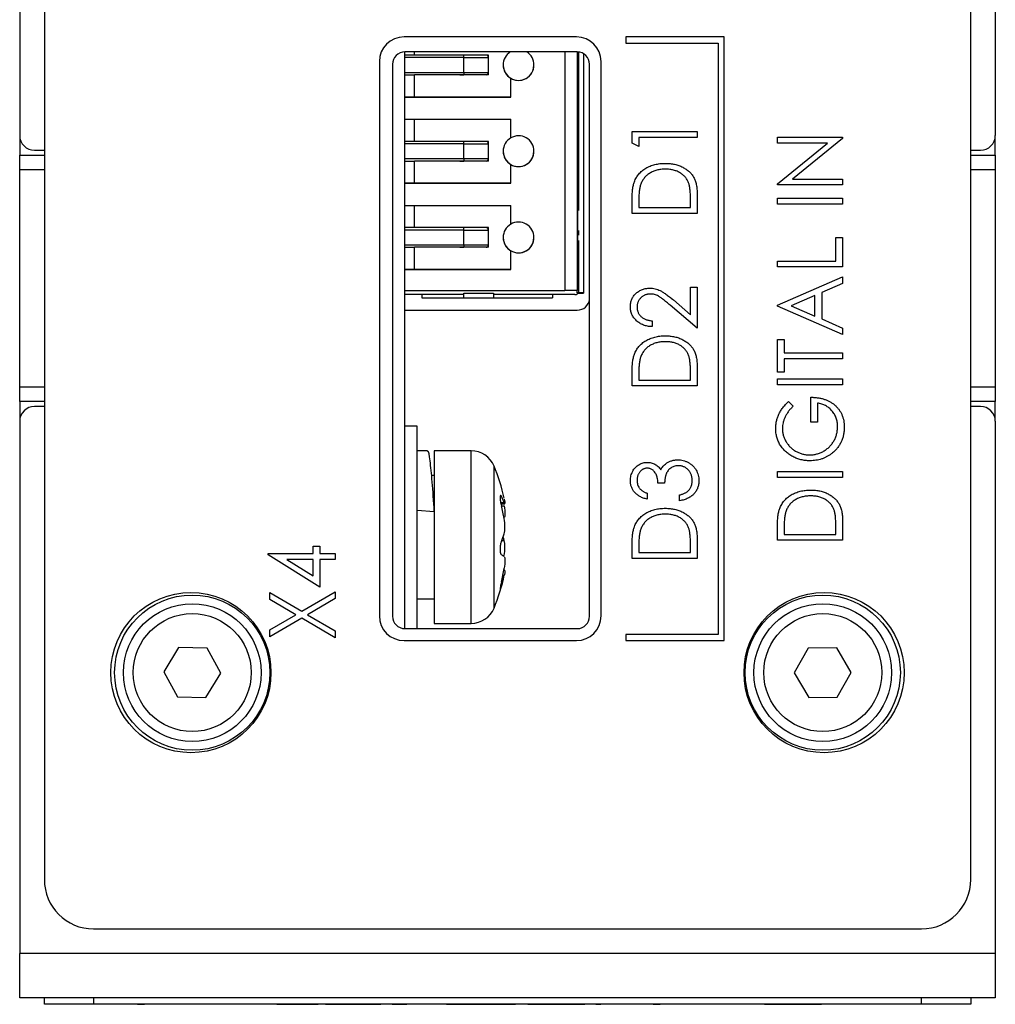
# Paper-space layout 'Sheet2' of a CAD drawing. Header units: millimetres. Extents: x 0 to 420, y 0 to 297.
# Tile 9 of 24: x 190 to 229, y 88 to 128. Entities that reach past the tile are written whole.
import ezdxf

# ---------------------------------------------------------------- set-up
doc = ezdxf.new("R2010")
doc.units = ezdxf.units.MM

psp = doc.layouts.new('Sheet2')

# ---------------------------------------------------------------- linework, layer by layer
at = {"color": 7, "linetype": 'Continuous', "lineweight": 25}
for p, q in [((189.578, 212.621), (189.578, 123.221)), ((229.178, 212.621), (229.178, 123.221)), ((190.578, 211.421), (190.578, 93.021)), ((228.178, 93.021), (228.178, 211.421)), ((212.178, 127.221), (205.178, 127.221)), ((218.178, 127.221), (214.178, 127.221)), ((214.178, 127.221), (214.178, 126.971)), ((218.178, 102.721), (218.178, 127.221)), ((214.178, 126.971), (217.928, 126.971)), ((217.928, 126.971), (217.928, 102.971)), ((205.207, 103.208), (205.207, 126.608)), ((205.607, 126.481), (205.207, 126.481)), ((212.207, 126.608), (205.211, 126.608)), ((205.607, 126.481), (205.607, 126.608)), ((208.607, 126.481), (205.607, 126.481)), ((207.607, 126.381), (207.607, 126.481)), ((207.607, 125.781), (207.607, 126.381)), ((207.607, 126.381), (208.607, 126.381)), ((208.607, 125.681), (208.607, 126.481)), ((212.207, 126.608), (212.207, 123.294)), ((212.457, 126.541), (212.457, 116.83)), ((204.178, 126.221), (204.178, 103.721)), ((204.711, 126.108), (204.711, 103.708)), ((212.707, 103.708), (212.707, 126.108)), ((213.178, 103.721), (213.178, 126.221)), ((205.207, 125.681), (205.607, 125.681)), ((208.607, 125.681), (205.607, 125.681)), ((205.607, 124.781), (205.607, 125.681)), ((207.447, 125.681), (207.607, 125.681)), ((207.607, 125.781), (208.607, 125.781)), ((207.607, 125.781), (207.607, 125.681)), ((208.607, 125.681), (208.507, 125.681)), ((209.507, 124.781), (209.507, 125.545)), ((205.207, 124.781), (209.507, 124.781)), ((205.607, 124.781), (205.207, 124.781)), ((209.507, 124.781), (205.607, 124.781)), ((205.207, 123.881), (209.507, 123.881)), ((205.607, 122.981), (205.607, 123.881)), ((209.507, 123.118), (209.507, 123.881)), ((212.207, 123.794), (212.237, 123.794)), ((212.237, 123.794), (212.237, 123.294)), ((189.581, 123.153), (189.581, 122.421)), ((212.207, 123.294), (212.207, 118.344)), ((212.207, 123.294), (212.237, 123.294)), ((212.237, 118.344), (212.237, 123.294)), ((214.432, 122.91), (214.432, 123.378)), ((214.432, 123.378), (217.078, 123.378)), ((217.078, 123.141), (214.703, 123.141)), ((214.703, 123.141), (214.703, 122.768)), ((217.078, 123.378), (217.078, 123.141)), ((220.332, 123.146), (222.978, 123.146)), ((220.332, 122.908), (220.332, 123.146)), ((222.978, 123.092), (220.951, 121.45)), ((222.978, 123.146), (222.978, 123.092)), ((229.174, 122.421), (229.174, 123.153)), ((205.607, 122.981), (205.207, 122.981)), ((208.607, 122.981), (205.607, 122.981)), ((207.607, 122.881), (207.607, 122.981)), ((207.607, 122.881), (208.607, 122.881)), ((207.607, 122.281), (207.607, 122.881)), ((208.607, 122.181), (208.607, 122.981)), ((214.703, 122.768), (214.432, 122.91)), ((220.332, 121.262), (222.363, 122.908)), ((222.363, 122.908), (220.332, 122.908)), ((189.581, 122.421), (190.578, 122.421)), ((189.581, 121.821), (189.581, 122.421)), ((190.178, 122.621), (190.578, 122.621)), ((207.607, 122.281), (208.607, 122.281)), ((207.607, 122.281), (207.607, 122.181)), ((228.178, 122.621), (228.578, 122.621)), ((228.178, 122.421), (229.174, 122.421)), ((229.174, 122.421), (229.174, 121.821)), ((205.207, 122.181), (205.607, 122.181)), ((205.607, 121.281), (205.607, 122.181)), ((208.607, 122.181), (205.607, 122.181)), ((207.447, 122.181), (207.607, 122.181)), ((208.607, 122.181), (208.507, 122.181)), ((209.507, 121.281), (209.507, 122.045)), ((189.581, 113.021), (189.581, 121.821)), ((229.174, 121.821), (229.174, 113.021)), ((205.207, 121.281), (209.507, 121.281)), ((205.607, 121.281), (205.207, 121.281)), ((209.507, 121.281), (205.607, 121.281)), ((220.332, 121.212), (220.332, 121.262)), ((222.978, 121.212), (220.332, 121.212)), ((220.951, 121.45), (222.978, 121.45)), ((222.978, 121.45), (222.978, 121.212)), ((217.078, 120.823), (217.078, 120.054)), ((205.207, 120.381), (209.507, 120.381)), ((205.607, 119.481), (205.607, 120.381)), ((209.507, 119.618), (209.507, 120.381)), ((214.432, 120.054), (214.432, 120.555)), ((214.703, 120.463), (214.703, 120.292)), ((214.703, 120.292), (216.806, 120.292)), ((216.806, 120.292), (216.806, 120.571)), ((220.332, 120.432), (220.332, 120.669)), ((220.332, 120.669), (222.978, 120.669)), ((222.978, 120.432), (220.332, 120.432)), ((222.978, 120.669), (222.978, 120.432)), ((217.078, 120.054), (214.432, 120.054)), ((205.607, 119.481), (205.207, 119.481)), ((208.607, 119.481), (205.607, 119.481)), ((207.607, 119.381), (207.607, 119.481)), ((208.607, 118.681), (208.607, 119.481)), ((207.607, 118.781), (207.607, 119.381)), ((207.607, 119.381), (208.607, 119.381)), ((222.706, 119.075), (222.978, 119.075)), ((222.706, 118.125), (222.706, 119.075)), ((222.978, 119.075), (222.978, 117.888)), ((205.207, 118.681), (205.607, 118.681)), ((205.607, 117.781), (205.607, 118.681)), ((208.607, 118.681), (205.607, 118.681)), ((207.447, 118.681), (207.607, 118.681)), ((207.607, 118.781), (208.607, 118.781)), ((207.607, 118.781), (207.607, 118.681)), ((208.607, 118.681), (208.507, 118.681)), ((209.507, 117.781), (209.507, 118.545)), ((212.207, 118.344), (212.207, 116.923)), ((212.207, 118.344), (212.237, 118.344)), ((212.237, 118.344), (212.237, 117.844)), ((220.332, 118.125), (222.706, 118.125)), ((220.332, 117.888), (220.332, 118.125)), ((222.978, 117.888), (220.332, 117.888)), ((205.207, 117.781), (209.507, 117.781)), ((205.607, 117.781), (205.207, 117.781)), ((209.507, 117.781), (205.607, 117.781)), ((212.207, 117.844), (212.237, 117.844)), ((220.332, 116.328), (222.978, 117.481)), ((222.978, 117.481), (222.978, 117.219)), ((222.978, 117.219), (222.13, 116.849)), ((205.207, 116.931), (211.707, 116.931)), ((205.907, 116.771), (205.207, 116.771)), ((205.907, 116.781), (207.607, 116.781)), ((205.907, 116.781), (205.907, 116.631)), ((207.607, 116.815), (208.807, 116.815)), ((207.607, 116.631), (207.607, 116.815)), ((208.807, 116.815), (208.807, 116.631)), ((208.807, 116.781), (211.207, 116.781)), ((211.207, 116.781), (211.207, 116.631)), ((212.107, 116.771), (211.207, 116.771)), ((212.207, 116.834), (212.207, 116.923)), ((212.257, 116.834), (212.207, 116.834)), ((212.207, 116.827), (212.457, 116.827)), ((212.207, 116.827), (212.207, 116.773)), ((212.457, 116.83), (212.457, 116.827)), ((216.806, 115.947), (216.806, 117.057)), ((216.806, 117.057), (217.078, 117.057)), ((217.078, 117.057), (217.078, 115.395)), ((221.858, 116.73), (220.895, 116.311)), ((221.858, 115.891), (221.858, 116.73)), ((222.13, 116.849), (222.13, 115.772)), ((205.907, 116.631), (207.607, 116.631)), ((207.607, 116.631), (208.807, 116.631)), ((208.807, 116.631), (211.207, 116.631)), ((217.078, 115.395), (215.983, 116.33)), ((216.109, 116.543), (216.806, 115.947)), ((220.332, 116.294), (220.332, 116.328)), ((222.978, 115.14), (220.332, 116.294)), ((220.895, 116.311), (221.858, 115.891)), ((205.211, 116.131), (212.211, 116.131)), ((215.246, 115.7), (215.246, 115.463)), ((222.13, 115.772), (222.978, 115.403)), ((222.978, 115.403), (222.978, 115.14)), ((220.332, 113.614), (220.332, 114.937)), ((220.332, 114.937), (220.603, 114.937)), ((220.603, 114.937), (220.603, 114.394)), ((220.603, 114.394), (222.978, 114.394)), ((222.978, 114.394), (222.978, 114.157)), ((222.978, 114.157), (220.603, 114.157)), ((220.603, 114.157), (220.603, 113.614)), ((214.432, 113.054), (214.432, 113.555)), ((216.806, 113.292), (216.806, 113.571)), ((217.078, 113.823), (217.078, 113.054)), ((220.603, 113.614), (220.332, 113.614)), ((214.703, 113.463), (214.703, 113.292)), ((214.703, 113.292), (216.806, 113.292)), ((220.332, 113.105), (220.332, 113.343)), ((220.332, 113.343), (222.978, 113.343)), ((222.978, 113.105), (220.332, 113.105)), ((222.978, 113.343), (222.978, 113.105)), ((189.581, 112.421), (189.581, 113.021)), ((217.078, 113.054), (214.432, 113.054)), ((229.174, 113.021), (229.174, 112.421)), ((190.578, 112.421), (189.581, 112.421)), ((189.581, 112.421), (189.581, 111.688)), ((220.783, 112.427), (220.976, 112.236)), ((221.689, 111.579), (221.689, 112.596)), ((221.96, 112.359), (221.96, 111.579)), ((229.174, 112.421), (228.178, 112.421)), ((229.174, 111.688), (229.174, 112.421)), ((190.578, 112.221), (190.178, 112.221)), ((228.578, 112.221), (228.178, 112.221)), ((189.578, 111.621), (189.578, 90.021)), ((221.96, 111.579), (221.689, 111.579)), ((229.178, 111.621), (229.178, 90.021)), ((205.707, 111.421), (205.207, 111.421)), ((205.707, 103.208), (205.707, 111.421)), ((206.132, 110.421), (205.707, 110.421)), ((207.907, 110.421), (206.407, 110.421)), ((206.407, 110.421), (206.407, 103.575)), ((220.332, 109.577), (222.978, 109.577)), ((220.332, 109.34), (220.332, 109.577)), ((222.978, 109.577), (222.978, 109.34)), ((206.407, 109.421), (206.296, 109.421)), ((215.755, 109.107), (215.483, 109.107)), ((222.978, 109.34), (220.332, 109.34)), ((215.042, 108.7), (215.042, 108.463)), ((216.365, 108.395), (216.365, 108.632)), ((206.407, 107.948), (205.707, 108.006)), ((209.112, 108.265), (209.272, 108.265)), ((222.978, 107.564), (222.978, 106.796)), ((220.332, 106.796), (220.332, 107.297)), ((220.603, 107.204), (220.603, 107.033)), ((222.706, 107.033), (222.706, 107.313)), ((217.078, 106.823), (217.078, 106.054)), ((222.978, 106.796), (220.332, 106.796)), ((220.603, 107.033), (222.706, 107.033)), ((201.496, 106.249), (201.496, 106.554)), ((201.496, 106.554), (201.767, 106.554)), ((201.767, 106.554), (201.767, 106.249)), ((214.432, 106.054), (214.432, 106.555)), ((214.703, 106.463), (214.703, 106.292)), ((214.703, 106.292), (216.806, 106.292)), ((216.806, 106.292), (216.806, 106.571)), ((199.664, 106.2), (199.664, 106.249)), ((199.664, 106.249), (201.496, 106.249)), ((201.767, 104.892), (199.664, 106.2)), ((201.496, 106.011), (200.426, 106.011)), ((200.426, 106.011), (201.496, 105.346)), ((201.496, 105.346), (201.496, 106.011)), ((201.767, 106.249), (202.378, 106.249)), ((202.378, 106.011), (201.767, 106.011)), ((201.767, 106.011), (201.767, 104.892)), ((202.378, 106.249), (202.378, 106.011)), ((217.078, 106.054), (214.432, 106.054)), ((209.271, 105.576), (209.232, 105.576)), ((201.026, 103.913), (202.378, 104.705)), ((202.378, 104.705), (202.378, 104.425)), ((199.732, 104.391), (199.732, 104.671)), ((199.732, 104.671), (201.026, 103.913)), ((200.787, 103.772), (199.732, 104.391)), ((202.378, 104.425), (201.265, 103.772)), ((205.707, 104.421), (206.407, 104.421)), ((199.732, 103.154), (200.787, 103.772)), ((201.026, 103.632), (199.732, 102.873)), ((202.378, 102.839), (201.026, 103.632)), ((201.265, 103.772), (202.378, 103.12)), ((206.407, 103.575), (206.407, 103.421)), ((199.732, 102.873), (199.732, 103.154)), ((202.378, 103.12), (202.378, 102.839)), ((205.211, 103.208), (212.207, 103.208)), ((206.407, 103.421), (207.907, 103.421)), ((205.178, 102.721), (212.178, 102.721)), ((214.178, 102.971), (214.178, 102.721)), ((217.928, 102.971), (214.178, 102.971)), ((214.178, 102.721), (218.178, 102.721)), ((196.027, 102.434), (195.427, 101.448)), ((197.182, 102.407), (196.027, 102.434)), ((197.736, 101.394), (197.182, 102.407)), ((221.588, 102.416), (221.019, 101.412)), ((222.743, 102.425), (221.588, 102.416)), ((223.328, 101.43), (222.743, 102.425)), ((195.427, 101.448), (195.981, 100.434)), ((197.135, 100.408), (197.736, 101.394)), ((221.019, 101.412), (221.604, 100.416)), ((222.759, 100.425), (223.328, 101.43)), ((195.981, 100.434), (197.135, 100.408)), ((221.604, 100.416), (222.759, 100.425)), ((192.578, 91.021), (226.178, 91.021)), ((229.178, 90.021), (189.578, 90.021)), ((189.578, 88.221), (189.578, 90.021)), ((229.178, 90.021), (229.178, 88.221)), ((229.178, 88.221), (189.578, 88.221)), ((190.578, 87.966), (190.578, 88.221)), ((192.578, 87.966), (190.578, 87.966)), ((192.578, 88.221), (192.578, 87.966)), ((226.178, 87.966), (192.578, 87.966)), ((194.363, 87.961), (194.363, 87.966)), ((194.363, 87.961), (194.648, 87.961)), ((194.648, 87.961), (194.648, 87.966)), ((195.177, 87.961), (195.177, 87.966)), ((196.705, 87.961), (196.705, 87.966)), ((198.271, 87.961), (198.271, 87.966)), ((200.021, 87.961), (200.021, 87.966)), ((200.021, 87.961), (201.69, 87.961)), ((201.69, 87.961), (201.69, 87.966)), ((201.995, 87.961), (201.995, 87.966)), ((201.995, 87.961), (202.036, 87.961)), ((202.036, 87.961), (202.036, 87.966)), ((202.036, 87.961), (202.373, 87.961)), ((202.373, 87.961), (202.373, 87.966)), ((202.373, 87.961), (203.115, 87.961)), ((203.115, 87.961), (203.115, 87.966)), ((203.115, 87.961), (203.857, 87.961)), ((203.857, 87.961), (203.857, 87.966)), ((203.857, 87.961), (204.194, 87.961)), ((204.194, 87.961), (204.194, 87.966)), ((204.194, 87.961), (204.234, 87.961)), ((204.234, 87.961), (204.234, 87.966)), ((204.702, 87.961), (204.234, 87.961)), ((204.702, 87.961), (204.702, 87.966)), ((204.702, 87.961), (205.286, 87.961)), ((205.286, 87.961), (205.286, 87.966)), ((205.964, 87.961), (205.964, 87.966)), ((206.778, 87.961), (206.528, 87.961)), ((206.534, 87.961), (206.534, 87.966)), ((206.778, 87.961), (206.778, 87.966)), ((206.9, 87.961), (206.9, 87.966)), ((206.9, 87.961), (208.284, 87.961)), ((208.284, 87.961), (208.284, 87.966)), ((208.284, 87.961), (208.325, 87.961)), ((208.325, 87.961), (208.325, 87.966)), ((208.325, 87.961), (209.709, 87.961)), ((209.709, 87.961), (209.709, 87.966)), ((210.198, 87.961), (210.198, 87.966)), ((210.198, 87.961), (210.257, 87.961)), ((210.257, 87.961), (210.257, 87.966)), ((210.257, 87.961), (212.233, 87.961)), ((212.233, 87.961), (212.233, 87.966)), ((212.233, 87.961), (212.518, 87.961)), ((212.518, 87.961), (212.518, 87.966)), ((212.965, 87.961), (212.965, 87.966)), ((212.965, 87.961), (213.169, 87.961)), ((213.169, 87.961), (213.169, 87.966)), ((213.873, 87.961), (213.873, 87.966)), ((214.634, 87.961), (214.634, 87.966)), ((214.675, 87.961), (214.675, 87.966)), ((215.286, 87.961), (215.286, 87.966)), ((215.286, 87.961), (215.571, 87.961)), ((215.571, 87.961), (215.571, 87.966)), ((216.1, 87.961), (216.1, 87.966)), ((217.627, 87.961), (217.627, 87.966)), ((219.193, 87.961), (219.193, 87.966)), ((219.804, 87.961), (219.804, 87.966)), ((219.804, 87.961), (219.864, 87.961)), ((219.864, 87.961), (219.864, 87.966)), ((219.864, 87.961), (221.839, 87.961)), ((221.839, 87.961), (221.839, 87.966)), ((221.839, 87.961), (222.124, 87.961)), ((222.124, 87.961), (222.124, 87.966)), ((226.178, 87.966), (226.178, 88.221)), ((228.178, 87.966), (226.178, 87.966)), ((228.178, 88.221), (228.178, 87.966))]:
    psp.add_line(p, q, dxfattribs=at)
at = {"color": 8, "linetype": 'Continuous', "lineweight": 25}
for p, q in [((205.607, 126.481), (205.207, 126.481)), ((207.607, 126.381), (205.207, 126.381)), ((211.707, 126.608), (211.707, 116.931)), ((212.257, 126.605), (212.257, 120.181)), ((205.207, 125.781), (207.607, 125.781)), ((205.607, 122.981), (205.207, 122.981)), ((207.607, 122.881), (205.207, 122.881)), ((205.207, 122.281), (207.607, 122.281)), ((190.578, 121.821), (189.581, 121.821)), ((229.174, 121.821), (228.178, 121.821)), ((205.607, 119.481), (205.207, 119.481)), ((207.607, 119.381), (205.207, 119.381)), ((212.257, 119.368), (212.257, 119.179)), ((205.207, 118.781), (207.607, 118.781)), ((212.257, 118.963), (212.257, 116.834)), ((189.581, 113.021), (190.578, 113.021)), ((228.178, 113.021), (229.174, 113.021)), ((207.907, 103.421), (207.907, 110.421)), ((208.83, 104.036), (208.83, 109.805)), ((209.081, 108.579), (209.129, 108.579)), ((209.101, 108.32), (209.246, 108.32)), ((209.132, 108.184), (209.246, 108.184)), ((209.238, 107.714), (209.246, 107.714)), ((209.146, 106.785), (209.246, 106.785)), ((209.18, 106.171), (209.246, 106.171)), ((209.194, 105.378), (209.246, 105.378)), ((209.092, 104.924), (209.129, 104.924))]:
    psp.add_line(p, q, dxfattribs=at)
at = {"color": 7, "linetype": 'Continuous', "lineweight": 25}
for centre, radius in [((196.528, 101.421), 3.25), ((196.581, 101.421), 3.15), ((222.228, 101.421), 3.25), ((222.174, 101.421), 3.15), ((196.581, 101.421), 2.794), ((222.174, 101.421), 2.794), ((196.581, 101.421), 2.394), ((222.174, 101.421), 2.394)]:
    psp.add_circle(centre, radius, dxfattribs=at)
for centre, radius, start, end in [((205.178, 126.221), 1, 90, 180), ((212.178, 126.221), 1, 0, 90), ((205.211, 126.108), 0.5, 90, 180), ((208.507, 126.381), 0.1, 0, 90), ((208.507, 126.381), 0.1, 45, 90), ((208.507, 126.381), 0.1, 360, 45), ((209.827, 126.081), 0.625, 122.6266, 180), ((209.827, 126.081), 0.625, 0, 57.3734), ((212.207, 126.108), 0.5, 0, 90), ((209.827, 126.081), 0.625, 180, 239.2029), ((209.827, 126.081), 0.625, 180, 359.9957), ((209.827, 126.081), 0.625, 239.2029, 0), ((208.507, 125.781), 0.1, 270, 0), ((190.178, 123.221), 0.6, 180, 270), ((209.827, 122.581), 0.625, 120.7971, 180), ((209.827, 122.581), 0.625, 0, 120.7971), ((228.578, 123.221), 0.6, 270, 0), ((208.507, 122.881), 0.1, 0, 90), ((208.507, 122.881), 0.1, 45, 90), ((208.507, 122.881), 0.1, 360, 45), ((208.507, 122.281), 0.1, 270, 0), ((209.827, 122.581), 0.625, 180, 239.2029), ((209.827, 122.581), 0.625, 180.0043, 0), ((209.827, 122.581), 0.625, 239.2029, 0), ((208.507, 119.381), 0.1, 0, 90), ((208.507, 119.381), 0.1, 45, 90), ((209.827, 119.081), 0.625, 120.7971, 180), ((209.827, 119.081), 0.625, 0, 120.7971), ((208.507, 119.381), 0.1, 360, 45), ((209.827, 119.081), 0.625, 180, 239.2029), ((209.827, 119.081), 0.625, 180, 359.9957), ((209.827, 119.081), 0.625, 239.2029, 0), ((208.507, 118.781), 0.1, 270, 0), ((212.211, 116.631), 0.5, 270, 352.9211), ((190.178, 111.621), 0.6, 90, 180), ((228.578, 111.621), 0.6, 0, 90), ((207.907, 109.421), 1, 22.6199, 90), ((201.907, 106.921), 7.5, 12.1296, 22.6199), ((207.447, 107.661), 1.917, 20.1232, 28.6259), ((202.967, 106.54), 6.381, 10.2067, 15.0289), ((206.828, 107.796), 2.529, 335.4846, 342.9848), ((206.894, 106.067), 2.459, 16.9656, 20.3037), ((208.787, 105.492), 0.784, 54.1835, 64.1736), ((201.925, 106.872), 7.422, 346.0966, 350.5761), ((201.907, 106.921), 7.5, 337.3801, 348.2089), ((204.444, 106.376), 4.905, 342.775, 348.2534), ((207.907, 104.421), 1, 270, 337.3801), ((205.178, 103.721), 1, 180, 270), ((205.211, 103.708), 0.5, 180, 270), ((212.178, 103.721), 1, 270, 0), ((212.207, 103.708), 0.5, 270, 0), ((192.578, 93.021), 2, 180, 270), ((226.178, 93.021), 2, 270, 0)]:
    psp.add_arc(centre, radius, start, end, dxfattribs=at)
for centre, major_axis, start_param, end_param in [((211.707, 116.923), (0.5, 0), 0, 1.570796), ((212.107, 116.773), (0.1, 0), 4.712389, 6.283185), ((212.257, 116.83), (0.2, 0), 0, 1.570796)]:
    psp.add_ellipse(centre, major_axis=major_axis, ratio=0.017455, start_param=start_param, end_param=end_param, dxfattribs=at)
for points, knots in [([(214.527, 121.342), (214.539, 121.371), (214.562, 121.428), (214.606, 121.509), (214.655, 121.585), (214.711, 121.656), (214.772, 121.723), (214.84, 121.785), (214.915, 121.841), (214.994, 121.893), (215.08, 121.939), (215.169, 121.98), (215.263, 122.013), (215.36, 122.042), (215.461, 122.063), (215.567, 122.078), (215.676, 122.088), (215.75, 122.089), (215.788, 122.089)], [0, 0, 0, 0, 0.059393, 0.117792, 0.175916, 0.233639, 0.291461, 0.349782, 0.409529, 0.470566, 0.532617, 0.595139, 0.658638, 0.723238, 0.789476, 0.857663, 0.927749, 1, 1, 1, 1]), ([(215.788, 122.089), (215.821, 122.089), (215.885, 122.088), (215.98, 122.08), (216.072, 122.068), (216.161, 122.051), (216.247, 122.029), (216.331, 122.002), (216.411, 121.97), (216.488, 121.934), (216.56, 121.893), (216.629, 121.85), (216.692, 121.803), (216.75, 121.753), (216.804, 121.701), (216.852, 121.646), (216.896, 121.587), (216.935, 121.525), (216.969, 121.459), (216.998, 121.387), (217.023, 121.308), (217.043, 121.223), (217.059, 121.132), (217.07, 121.034), (217.077, 120.931), (217.077, 120.859), (217.078, 120.823)], [0, 0, 0, 0, 0.0475937, 0.0937676, 0.1386494, 0.1826306, 0.2256695, 0.2681219, 0.3099078, 0.3512041, 0.3918442, 0.4309373, 0.4689993, 0.5060433, 0.5424143, 0.5779531, 0.6132369, 0.6481296, 0.6840155, 0.7217424, 0.7616766, 0.8039682, 0.8488692, 0.89624, 0.946756, 1, 1, 1, 1]), ([(215.788, 121.852), (215.757, 121.852), (215.696, 121.851), (215.607, 121.842), (215.521, 121.829), (215.439, 121.811), (215.36, 121.787), (215.284, 121.758), (215.212, 121.724), (215.143, 121.684), (215.079, 121.64), (215.02, 121.591), (214.966, 121.538), (214.918, 121.481), (214.874, 121.419), (214.836, 121.354), (214.804, 121.284), (214.786, 121.235), (214.777, 121.211)], [0, 0, 0, 0, 0.072225, 0.141809, 0.209025, 0.27458, 0.338792, 0.401466, 0.463652, 0.525211, 0.585979, 0.645456, 0.703802, 0.762331, 0.820361, 0.879159, 0.938775, 1, 1, 1, 1]), ([(216.739, 121.267), (216.73, 121.289), (216.714, 121.333), (216.683, 121.397), (216.646, 121.455), (216.606, 121.512), (216.56, 121.563), (216.51, 121.612), (216.455, 121.657), (216.395, 121.697), (216.332, 121.734), (216.264, 121.766), (216.193, 121.792), (216.118, 121.814), (216.041, 121.832), (215.959, 121.844), (215.875, 121.85), (215.817, 121.851), (215.788, 121.852)], [0, 0, 0, 0, 0.059645, 0.118294, 0.175965, 0.23339, 0.291154, 0.349435, 0.408318, 0.468899, 0.530224, 0.592452, 0.655817, 0.720446, 0.78676, 0.855305, 0.926424, 1, 1, 1, 1]), ([(214.432, 120.555), (214.432, 120.599), (214.433, 120.683), (214.437, 120.804), (214.444, 120.917), (214.455, 121.02), (214.468, 121.114), (214.484, 121.199), (214.503, 121.274), (214.519, 121.32), (214.527, 121.342)], [0, 0, 0, 0, 0.164344, 0.316794, 0.458147, 0.588563, 0.707492, 0.815269, 0.912897, 1, 1, 1, 1]), ([(214.777, 121.211), (214.771, 121.19), (214.758, 121.147), (214.744, 121.076), (214.731, 120.996), (214.721, 120.907), (214.713, 120.809), (214.707, 120.702), (214.704, 120.586), (214.703, 120.505), (214.703, 120.463)], [0, 0, 0, 0, 0.084774, 0.180312, 0.28709, 0.406015, 0.536482, 0.678682, 0.833402, 1, 1, 1, 1]), ([(216.806, 120.571), (216.806, 120.611), (216.806, 120.689), (216.803, 120.8), (216.797, 120.901), (216.79, 120.993), (216.781, 121.075), (216.77, 121.148), (216.756, 121.211), (216.745, 121.249), (216.739, 121.267)], [0, 0, 0, 0, 0.172244, 0.3301934, 0.475432, 0.6065481, 0.7244263, 0.8291286, 0.9204072, 1, 1, 1, 1]), ([(214.364, 116.272), (214.365, 116.3), (214.366, 116.353), (214.378, 116.431), (214.395, 116.506), (214.422, 116.576), (214.454, 116.643), (214.496, 116.705), (214.544, 116.763), (214.599, 116.817), (214.658, 116.865), (214.721, 116.907), (214.787, 116.943), (214.856, 116.972), (214.927, 116.995), (215, 117.012), (215.077, 117.021), (215.129, 117.022), (215.155, 117.023)], [0, 0, 0, 0, 0.0671011, 0.1317357, 0.1944451, 0.2557319, 0.3160763, 0.3770424, 0.4385699, 0.5019763, 0.5657403, 0.6275505, 0.6888991, 0.7495395, 0.8107955, 0.8723599, 0.9355268, 1, 1, 1, 1]), ([(215.172, 116.786), (215.154, 116.785), (215.118, 116.785), (215.066, 116.777), (215.016, 116.765), (214.967, 116.748), (214.921, 116.727), (214.876, 116.701), (214.834, 116.669), (214.793, 116.634), (214.756, 116.595), (214.724, 116.554), (214.697, 116.51), (214.674, 116.465), (214.657, 116.417), (214.645, 116.367), (214.637, 116.314), (214.636, 116.279), (214.635, 116.261)], [0, 0, 0, 0, 0.064826, 0.127694, 0.189002, 0.250262, 0.311649, 0.372859, 0.435986, 0.500806, 0.565495, 0.628378, 0.689165, 0.749946, 0.810822, 0.872278, 0.935146, 1, 1, 1, 1]), ([(215.155, 117.023), (215.192, 117.022), (215.265, 117.019), (215.373, 117.001), (215.477, 116.97), (215.562, 116.934), (215.63, 116.897), (215.685, 116.863), (215.745, 116.824), (215.81, 116.78), (215.878, 116.728), (215.952, 116.672), (216.029, 116.61), (216.082, 116.565), (216.109, 116.543)], [0, 0, 0, 0, 0.101499, 0.200815, 0.299453, 0.399149, 0.45251, 0.511879, 0.577369, 0.649185, 0.727148, 0.811516, 0.90291, 1, 1, 1, 1]), ([(215.983, 116.33), (215.957, 116.352), (215.906, 116.396), (215.833, 116.458), (215.765, 116.514), (215.703, 116.563), (215.645, 116.606), (215.593, 116.644), (215.546, 116.675), (215.491, 116.707), (215.424, 116.739), (215.342, 116.766), (215.257, 116.783), (215.2, 116.785), (215.172, 116.786)], [0, 0, 0, 0, 0.108902, 0.209595, 0.301736, 0.385354, 0.461267, 0.528294, 0.587417, 0.638295, 0.730421, 0.820708, 0.909667, 1, 1, 1, 1]), ([(215.246, 115.463), (215.214, 115.464), (215.153, 115.467), (215.062, 115.48), (214.976, 115.5), (214.895, 115.526), (214.817, 115.56), (214.744, 115.6), (214.675, 115.648), (214.611, 115.702), (214.553, 115.761), (214.502, 115.824), (214.46, 115.891), (214.425, 115.96), (214.398, 116.033), (214.378, 116.11), (214.366, 116.19), (214.365, 116.245), (214.364, 116.272)], [0, 0, 0, 0, 0.070889, 0.139134, 0.20489, 0.26925, 0.332092, 0.394715, 0.457239, 0.520145, 0.582546, 0.642762, 0.701754, 0.760062, 0.81817, 0.877268, 0.937531, 1, 1, 1, 1]), ([(214.635, 116.261), (214.636, 116.242), (214.637, 116.205), (214.645, 116.15), (214.656, 116.098), (214.675, 116.049), (214.697, 116.001), (214.725, 115.956), (214.757, 115.914), (214.795, 115.875), (214.837, 115.838), (214.884, 115.806), (214.934, 115.777), (214.989, 115.754), (215.047, 115.733), (215.11, 115.718), (215.176, 115.706), (215.222, 115.702), (215.246, 115.7)], [0, 0, 0, 0, 0.061534, 0.120679, 0.178506, 0.235389, 0.291923, 0.348675, 0.406012, 0.46534, 0.52603, 0.587069, 0.649561, 0.713605, 0.78046, 0.850263, 0.923175, 1, 1, 1, 1]), ([(214.527, 114.342), (214.539, 114.371), (214.562, 114.428), (214.606, 114.509), (214.655, 114.585), (214.711, 114.656), (214.772, 114.723), (214.84, 114.785), (214.915, 114.841), (214.994, 114.893), (215.08, 114.939), (215.169, 114.98), (215.263, 115.013), (215.36, 115.042), (215.461, 115.063), (215.567, 115.078), (215.676, 115.088), (215.75, 115.089), (215.788, 115.089)], [0, 0, 0, 0, 0.059393, 0.117792, 0.175916, 0.233639, 0.291461, 0.349782, 0.409529, 0.470566, 0.532617, 0.595139, 0.658638, 0.723238, 0.789476, 0.857663, 0.927749, 1, 1, 1, 1]), ([(215.788, 115.089), (215.821, 115.089), (215.885, 115.088), (215.98, 115.08), (216.072, 115.068), (216.161, 115.051), (216.247, 115.029), (216.331, 115.002), (216.411, 114.97), (216.488, 114.934), (216.56, 114.893), (216.629, 114.85), (216.692, 114.803), (216.75, 114.753), (216.804, 114.701), (216.852, 114.646), (216.896, 114.587), (216.935, 114.525), (216.969, 114.459), (216.998, 114.387), (217.023, 114.308), (217.043, 114.223), (217.059, 114.132), (217.07, 114.034), (217.077, 113.931), (217.077, 113.859), (217.078, 113.823)], [0, 0, 0, 0, 0.047594, 0.093768, 0.138649, 0.182631, 0.225669, 0.268122, 0.309908, 0.351204, 0.391844, 0.430937, 0.468999, 0.506043, 0.542414, 0.577953, 0.613237, 0.64813, 0.684016, 0.721742, 0.761677, 0.803968, 0.848869, 0.89624, 0.946756, 1, 1, 1, 1]), ([(215.788, 114.852), (215.757, 114.852), (215.696, 114.851), (215.607, 114.842), (215.521, 114.829), (215.439, 114.811), (215.36, 114.787), (215.284, 114.758), (215.212, 114.724), (215.143, 114.684), (215.079, 114.64), (215.02, 114.591), (214.966, 114.538), (214.918, 114.481), (214.874, 114.419), (214.836, 114.354), (214.804, 114.284), (214.786, 114.235), (214.777, 114.211)], [0, 0, 0, 0, 0.072225, 0.141809, 0.209025, 0.27458, 0.338792, 0.401466, 0.463652, 0.525211, 0.585979, 0.645456, 0.703802, 0.762331, 0.820361, 0.879159, 0.938775, 1, 1, 1, 1]), ([(216.739, 114.267), (216.73, 114.289), (216.714, 114.333), (216.683, 114.397), (216.646, 114.455), (216.606, 114.512), (216.56, 114.563), (216.51, 114.612), (216.455, 114.657), (216.395, 114.697), (216.332, 114.734), (216.264, 114.766), (216.193, 114.792), (216.118, 114.814), (216.041, 114.832), (215.959, 114.844), (215.875, 114.85), (215.817, 114.851), (215.788, 114.852)], [0, 0, 0, 0, 0.059645, 0.118294, 0.175965, 0.23339, 0.291154, 0.349435, 0.408318, 0.468899, 0.530224, 0.592452, 0.655817, 0.720446, 0.78676, 0.855305, 0.926424, 1, 1, 1, 1]), ([(214.432, 113.555), (214.432, 113.599), (214.433, 113.683), (214.437, 113.804), (214.444, 113.917), (214.455, 114.02), (214.468, 114.114), (214.484, 114.199), (214.503, 114.274), (214.519, 114.32), (214.527, 114.342)], [0, 0, 0, 0, 0.164344, 0.316794, 0.458147, 0.588563, 0.707492, 0.815269, 0.912897, 1, 1, 1, 1]), ([(214.777, 114.211), (214.771, 114.19), (214.758, 114.147), (214.744, 114.076), (214.731, 113.996), (214.721, 113.907), (214.713, 113.809), (214.707, 113.702), (214.704, 113.586), (214.703, 113.505), (214.703, 113.463)], [0, 0, 0, 0, 0.084774, 0.180312, 0.28709, 0.406015, 0.536482, 0.678682, 0.833402, 1, 1, 1, 1]), ([(216.806, 113.571), (216.806, 113.611), (216.806, 113.689), (216.803, 113.8), (216.797, 113.901), (216.79, 113.993), (216.781, 114.075), (216.77, 114.148), (216.756, 114.211), (216.745, 114.249), (216.739, 114.267)], [0, 0, 0, 0, 0.172244, 0.3301934, 0.475432, 0.6065481, 0.7244263, 0.8291286, 0.9204072, 1, 1, 1, 1]), ([(220.264, 111.331), (220.264, 111.356), (220.265, 111.406), (220.271, 111.48), (220.281, 111.554), (220.294, 111.626), (220.312, 111.697), (220.333, 111.767), (220.358, 111.836), (220.387, 111.904), (220.421, 111.971), (220.458, 112.037), (220.501, 112.103), (220.548, 112.169), (220.6, 112.234), (220.657, 112.299), (220.718, 112.364), (220.761, 112.406), (220.783, 112.427)], [0, 0, 0, 0, 0.060204, 0.120141, 0.179121, 0.237724, 0.29621, 0.354663, 0.412849, 0.471892, 0.531593, 0.592518, 0.655413, 0.720099, 0.786749, 0.855521, 0.926575, 1, 1, 1, 1]), ([(221.689, 112.596), (221.739, 112.595), (221.838, 112.593), (221.982, 112.576), (222.119, 112.551), (222.247, 112.514), (222.368, 112.467), (222.48, 112.41), (222.584, 112.343), (222.68, 112.265), (222.766, 112.18), (222.841, 112.086), (222.904, 111.986), (222.956, 111.878), (222.996, 111.764), (223.025, 111.643), (223.042, 111.514), (223.044, 111.426), (223.045, 111.382)], [0, 0, 0, 0, 0.073867, 0.144522, 0.211791, 0.276489, 0.339083, 0.400258, 0.460177, 0.520194, 0.579322, 0.637323, 0.694965, 0.752566, 0.811419, 0.87164, 0.934384, 1, 1, 1, 1]), ([(222.774, 111.399), (222.773, 111.43), (222.772, 111.492), (222.761, 111.582), (222.744, 111.669), (222.718, 111.752), (222.687, 111.831), (222.647, 111.907), (222.601, 111.979), (222.548, 112.046), (222.49, 112.108), (222.427, 112.165), (222.359, 112.215), (222.288, 112.257), (222.212, 112.293), (222.132, 112.323), (222.048, 112.345), (221.989, 112.354), (221.96, 112.359)], [0, 0, 0, 0, 0.067961, 0.133633, 0.197438, 0.259579, 0.321561, 0.382995, 0.444612, 0.506931, 0.569085, 0.62994, 0.690332, 0.750208, 0.810958, 0.872254, 0.935348, 1, 1, 1, 1]), ([(220.976, 112.236), (220.942, 112.202), (220.874, 112.136), (220.785, 112.028), (220.708, 111.915), (220.646, 111.798), (220.597, 111.68), (220.562, 111.562), (220.539, 111.446), (220.537, 111.368), (220.535, 111.33)], [0, 0, 0, 0, 0.139721, 0.274607, 0.405509, 0.533755, 0.657714, 0.775781, 0.889741, 1, 1, 1, 1]), ([(221.654, 110.018), (221.623, 110.019), (221.561, 110.02), (221.469, 110.028), (221.379, 110.041), (221.29, 110.06), (221.204, 110.084), (221.118, 110.113), (221.035, 110.148), (220.953, 110.188), (220.874, 110.232), (220.8, 110.281), (220.73, 110.334), (220.665, 110.391), (220.603, 110.451), (220.546, 110.516), (220.493, 110.584), (220.446, 110.657), (220.403, 110.733), (220.366, 110.811), (220.335, 110.892), (220.308, 110.974), (220.289, 111.06), (220.275, 111.148), (220.265, 111.239), (220.264, 111.3), (220.264, 111.331)], [0, 0, 0, 0, 0.043752, 0.086902, 0.1296, 0.171756, 0.214081, 0.256123, 0.298672, 0.341237, 0.38374, 0.425368, 0.466369, 0.506879, 0.547294, 0.587618, 0.628025, 0.668757, 0.709595, 0.750053, 0.790569, 0.831201, 0.872251, 0.914042, 0.956496, 1, 1, 1, 1]), ([(220.535, 111.33), (220.536, 111.307), (220.536, 111.26), (220.544, 111.191), (220.556, 111.122), (220.572, 111.054), (220.594, 110.987), (220.62, 110.921), (220.65, 110.856), (220.686, 110.792), (220.725, 110.73), (220.768, 110.672), (220.814, 110.616), (220.864, 110.565), (220.917, 110.517), (220.973, 110.473), (221.033, 110.432), (221.096, 110.396), (221.161, 110.363), (221.227, 110.334), (221.294, 110.31), (221.362, 110.29), (221.431, 110.274), (221.501, 110.264), (221.572, 110.257), (221.619, 110.256), (221.643, 110.256)], [0, 0, 0, 0, 0.04086, 0.081623, 0.122417, 0.162865, 0.203767, 0.245308, 0.287383, 0.330177, 0.37301, 0.415276, 0.457228, 0.499021, 0.540647, 0.582301, 0.624179, 0.666896, 0.709514, 0.751644, 0.79304, 0.834649, 0.875558, 0.916866, 0.958212, 1, 1, 1, 1]), ([(221.643, 110.256), (221.667, 110.256), (221.716, 110.257), (221.789, 110.265), (221.86, 110.276), (221.931, 110.293), (222.001, 110.314), (222.07, 110.339), (222.138, 110.37), (222.204, 110.405), (222.269, 110.444), (222.33, 110.487), (222.388, 110.533), (222.442, 110.583), (222.493, 110.637), (222.54, 110.694), (222.583, 110.755), (222.623, 110.819), (222.658, 110.886), (222.69, 110.954), (222.715, 111.025), (222.737, 111.097), (222.754, 111.17), (222.765, 111.245), (222.773, 111.321), (222.774, 111.373), (222.774, 111.399)], [0, 0, 0, 0, 0.040913, 0.081723, 0.122258, 0.162728, 0.203318, 0.244385, 0.28603, 0.328182, 0.370467, 0.412394, 0.453492, 0.494597, 0.535891, 0.577176, 0.619032, 0.661219, 0.703509, 0.745546, 0.78755, 0.829276, 0.871256, 0.913546, 0.956421, 1, 1, 1, 1]), ([(223.045, 111.382), (223.045, 111.354), (223.044, 111.299), (223.038, 111.219), (223.029, 111.14), (223.015, 111.064), (222.998, 110.99), (222.976, 110.918), (222.95, 110.848), (222.921, 110.78), (222.888, 110.715), (222.85, 110.652), (222.81, 110.591), (222.764, 110.532), (222.716, 110.475), (222.662, 110.421), (222.606, 110.368), (222.566, 110.336), (222.545, 110.319)], [0, 0, 0, 0, 0.06786, 0.134132, 0.198965, 0.262597, 0.325146, 0.3865, 0.447578, 0.507762, 0.567858, 0.627895, 0.688079, 0.748875, 0.810239, 0.872356, 0.935747, 1, 1, 1, 1]), ([(206.407, 107.948), (206.379, 108.373), (206.322, 109.222), (206.238, 110.065), (206.175, 110.463), (206.14, 110.386), (206.133, 110.371)], [0, 0, 0, 0, 0.308039, 0.616077, 0.924115, 1, 1, 1, 1]), ([(222.545, 110.319), (222.513, 110.295), (222.449, 110.247), (222.346, 110.186), (222.24, 110.134), (222.13, 110.092), (222.016, 110.059), (221.899, 110.035), (221.777, 110.021), (221.695, 110.019), (221.654, 110.018)], [0, 0, 0, 0, 0.12593, 0.250385, 0.372742, 0.495397, 0.618538, 0.74319, 0.870021, 1, 1, 1, 1]), ([(214.364, 109.216), (214.365, 109.249), (214.367, 109.314), (214.386, 109.41), (214.416, 109.503), (214.457, 109.592), (214.508, 109.674), (214.568, 109.746), (214.637, 109.809), (214.713, 109.862), (214.795, 109.903), (214.879, 109.933), (214.964, 109.952), (215.022, 109.954), (215.051, 109.955)], [0, 0, 0, 0, 0.088138, 0.174789, 0.261254, 0.348871, 0.435365, 0.519006, 0.601705, 0.684367, 0.766025, 0.844873, 0.922249, 1, 1, 1, 1]), ([(215.051, 109.955), (215.079, 109.954), (215.134, 109.953), (215.214, 109.938), (215.289, 109.914), (215.36, 109.881), (215.427, 109.838), (215.488, 109.786), (215.546, 109.724), (215.579, 109.677), (215.596, 109.654)], [0, 0, 0, 0, 0.128961, 0.252356, 0.372719, 0.492297, 0.612547, 0.736291, 0.864891, 1, 1, 1, 1]), ([(215.596, 109.654), (215.609, 109.679), (215.636, 109.731), (215.69, 109.799), (215.75, 109.862), (215.798, 109.896), (215.822, 109.913)], [0, 0, 0, 0, 0.250371, 0.498095, 0.745866, 1, 1, 1, 1]), ([(215.822, 109.913), (215.839, 109.925), (215.874, 109.948), (215.929, 109.977), (215.986, 110.002), (216.044, 110.021), (216.103, 110.038), (216.165, 110.049), (216.228, 110.056), (216.27, 110.057), (216.292, 110.057)], [0, 0, 0, 0, 0.126046, 0.250947, 0.373622, 0.497176, 0.620273, 0.744382, 0.87147, 1, 1, 1, 1]), ([(216.292, 110.057), (216.329, 110.056), (216.402, 110.053), (216.511, 110.031), (216.618, 109.996), (216.72, 109.948), (216.816, 109.887), (216.902, 109.816), (216.975, 109.734), (217.036, 109.642), (217.085, 109.543), (217.12, 109.437), (217.142, 109.326), (217.144, 109.249), (217.145, 109.21)], [0, 0, 0, 0, 0.082854, 0.165106, 0.248313, 0.333266, 0.418113, 0.500689, 0.581947, 0.664032, 0.746491, 0.82907, 0.912802, 1, 1, 1, 1]), ([(215.05, 109.718), (215.037, 109.717), (215.009, 109.717), (214.969, 109.709), (214.93, 109.699), (214.893, 109.683), (214.857, 109.663), (214.822, 109.638), (214.789, 109.609), (214.757, 109.577), (214.729, 109.541), (214.704, 109.502), (214.683, 109.46), (214.665, 109.417), (214.652, 109.37), (214.643, 109.322), (214.637, 109.271), (214.636, 109.237), (214.635, 109.219)], [0, 0, 0, 0, 0.057377, 0.114021, 0.169626, 0.225575, 0.281802, 0.340302, 0.400704, 0.464088, 0.528456, 0.592239, 0.656636, 0.721572, 0.788072, 0.85622, 0.926477, 1, 1, 1, 1]), ([(215.483, 109.107), (215.483, 109.136), (215.481, 109.194), (215.469, 109.279), (215.45, 109.359), (215.423, 109.435), (215.39, 109.503), (215.352, 109.563), (215.31, 109.612), (215.263, 109.652), (215.213, 109.681), (215.161, 109.702), (215.106, 109.715), (215.069, 109.717), (215.05, 109.718)], [0, 0, 0, 0, 0.105784, 0.207983, 0.306967, 0.404445, 0.496422, 0.580315, 0.657939, 0.730247, 0.799039, 0.865603, 0.932319, 1, 1, 1, 1]), ([(216.314, 109.819), (216.29, 109.819), (216.241, 109.817), (216.169, 109.801), (216.099, 109.776), (216.033, 109.741), (215.972, 109.698), (215.918, 109.647), (215.872, 109.589), (215.841, 109.536), (215.82, 109.488), (215.806, 109.447), (215.794, 109.401), (215.783, 109.352), (215.773, 109.297), (215.765, 109.238), (215.759, 109.174), (215.756, 109.13), (215.755, 109.107)], [0, 0, 0, 0, 0.072474, 0.144318, 0.216242, 0.29025, 0.363739, 0.435884, 0.506985, 0.579718, 0.618389, 0.660844, 0.706661, 0.757283, 0.811175, 0.869969, 0.932717, 1, 1, 1, 1]), ([(216.874, 109.215), (216.874, 109.237), (216.873, 109.28), (216.864, 109.344), (216.852, 109.404), (216.833, 109.461), (216.81, 109.515), (216.78, 109.565), (216.747, 109.612), (216.707, 109.655), (216.665, 109.693), (216.62, 109.727), (216.574, 109.756), (216.525, 109.779), (216.475, 109.797), (216.423, 109.81), (216.369, 109.818), (216.333, 109.819), (216.314, 109.819)], [0, 0, 0, 0, 0.072623, 0.141701, 0.208232, 0.273068, 0.336517, 0.39924, 0.461907, 0.525093, 0.587893, 0.648365, 0.707337, 0.765551, 0.82312, 0.881229, 0.940035, 1, 1, 1, 1]), ([(215.042, 108.463), (215.016, 108.469), (214.964, 108.481), (214.889, 108.506), (214.819, 108.533), (214.754, 108.566), (214.693, 108.602), (214.637, 108.643), (214.585, 108.687), (214.539, 108.736), (214.498, 108.788), (214.462, 108.842), (214.432, 108.899), (214.407, 108.958), (214.388, 109.019), (214.374, 109.083), (214.365, 109.148), (214.364, 109.193), (214.364, 109.216)], [0, 0, 0, 0, 0.074295, 0.1449, 0.213196, 0.279116, 0.343096, 0.40533, 0.466938, 0.527733, 0.587871, 0.646464, 0.70425, 0.762125, 0.819983, 0.878466, 0.938496, 1, 1, 1, 1]), ([(214.635, 109.219), (214.636, 109.191), (214.638, 109.135), (214.657, 109.056), (214.685, 108.982), (214.72, 108.926), (214.753, 108.884), (214.783, 108.854), (214.816, 108.825), (214.853, 108.797), (214.895, 108.771), (214.94, 108.746), (214.99, 108.722), (215.024, 108.708), (215.042, 108.7)], [0, 0, 0, 0, 0.120057, 0.23357, 0.343806, 0.454347, 0.511284, 0.570579, 0.632128, 0.698453, 0.767409, 0.840484, 0.917825, 1, 1, 1, 1]), ([(217.145, 109.21), (217.145, 109.184), (217.144, 109.133), (217.135, 109.057), (217.118, 108.985), (217.098, 108.916), (217.069, 108.851), (217.035, 108.788), (216.995, 108.729), (216.948, 108.674), (216.895, 108.623), (216.837, 108.576), (216.772, 108.534), (216.703, 108.496), (216.626, 108.464), (216.545, 108.436), (216.457, 108.412), (216.397, 108.4), (216.365, 108.395)], [0, 0, 0, 0, 0.063183, 0.124187, 0.183594, 0.241204, 0.298335, 0.355221, 0.412604, 0.470717, 0.529838, 0.589927, 0.651567, 0.715126, 0.781442, 0.850914, 0.923455, 1, 1, 1, 1]), ([(216.731, 108.818), (216.742, 108.831), (216.765, 108.858), (216.794, 108.901), (216.819, 108.947), (216.84, 108.995), (216.855, 109.046), (216.866, 109.1), (216.873, 109.157), (216.874, 109.195), (216.874, 109.215)], [0, 0, 0, 0, 0.121191, 0.241389, 0.361706, 0.482773, 0.605888, 0.732534, 0.863641, 1, 1, 1, 1]), ([(216.365, 108.632), (216.386, 108.638), (216.425, 108.648), (216.482, 108.667), (216.535, 108.688), (216.582, 108.71), (216.626, 108.734), (216.665, 108.76), (216.701, 108.787), (216.721, 108.808), (216.731, 108.818)], [0, 0, 0, 0, 0.152217, 0.296177, 0.431862, 0.55851, 0.677785, 0.79096, 0.898105, 1, 1, 1, 1]), ([(220.427, 108.084), (220.439, 108.112), (220.462, 108.169), (220.506, 108.25), (220.555, 108.327), (220.611, 108.398), (220.672, 108.464), (220.74, 108.526), (220.815, 108.583), (220.894, 108.635), (220.98, 108.681), (221.069, 108.721), (221.163, 108.755), (221.26, 108.783), (221.361, 108.805), (221.467, 108.82), (221.576, 108.829), (221.65, 108.83), (221.688, 108.831)], [0, 0, 0, 0, 0.0593925, 0.1177924, 0.1759161, 0.2336388, 0.291461, 0.3497821, 0.4095288, 0.4705662, 0.532617, 0.5951386, 0.658638, 0.7232379, 0.7894756, 0.8576634, 0.9277493, 1, 1, 1, 1]), ([(221.688, 108.831), (221.721, 108.831), (221.785, 108.829), (221.88, 108.822), (221.972, 108.81), (222.061, 108.793), (222.147, 108.771), (222.231, 108.744), (222.311, 108.712), (222.388, 108.675), (222.46, 108.635), (222.529, 108.591), (222.592, 108.544), (222.65, 108.495), (222.704, 108.443), (222.752, 108.387), (222.796, 108.329), (222.835, 108.267), (222.869, 108.201), (222.898, 108.128), (222.923, 108.05), (222.943, 107.964), (222.959, 107.873), (222.97, 107.776), (222.977, 107.672), (222.977, 107.601), (222.978, 107.564)], [0, 0, 0, 0, 0.0475937, 0.0937676, 0.1386494, 0.1826306, 0.2256695, 0.2681219, 0.3099078, 0.3512041, 0.3918442, 0.4309373, 0.4689993, 0.5060433, 0.5424143, 0.5779531, 0.6132369, 0.6481296, 0.6840155, 0.7217424, 0.7616766, 0.8039682, 0.8488692, 0.89624, 0.946756, 1, 1, 1, 1]), ([(209.129, 108.579), (209.114, 108.607), (209.101, 108.617), (209.082, 108.601), (209.077, 108.574), (209.077, 108.49), (209.082, 108.433), (209.101, 108.314), (209.114, 108.251), (209.129, 108.195)], [0, 0, 0, 0, 0.25, 0.25, 0.5, 0.5, 0.75, 0.75, 1, 1, 1, 1]), ([(209.272, 108.27), (209.272, 108.268), (209.27, 108.26), (209.259, 108.286), (209.248, 108.314), (209.246, 108.32)], [0, 0, 0, 0, 0.139716, 0.828045, 1, 1, 1, 1]), ([(221.688, 108.594), (221.657, 108.593), (221.596, 108.592), (221.507, 108.584), (221.421, 108.571), (221.339, 108.552), (221.26, 108.528), (221.184, 108.5), (221.112, 108.465), (221.043, 108.426), (220.979, 108.381), (220.92, 108.332), (220.866, 108.28), (220.818, 108.222), (220.774, 108.161), (220.736, 108.096), (220.704, 108.026), (220.686, 107.977), (220.677, 107.952)], [0, 0, 0, 0, 0.072225, 0.141809, 0.209025, 0.27458, 0.338792, 0.401466, 0.463652, 0.525211, 0.585979, 0.645456, 0.703802, 0.762331, 0.820361, 0.879159, 0.938775, 1, 1, 1, 1]), ([(222.639, 108.008), (222.63, 108.031), (222.614, 108.075), (222.583, 108.138), (222.546, 108.197), (222.506, 108.253), (222.46, 108.305), (222.41, 108.353), (222.355, 108.398), (222.295, 108.439), (222.232, 108.475), (222.164, 108.507), (222.093, 108.534), (222.018, 108.555), (221.941, 108.573), (221.859, 108.585), (221.775, 108.592), (221.717, 108.593), (221.688, 108.594)], [0, 0, 0, 0, 0.059645, 0.118294, 0.175965, 0.23339, 0.291154, 0.349435, 0.408318, 0.468899, 0.530224, 0.592452, 0.655817, 0.720446, 0.78676, 0.855305, 0.926424, 1, 1, 1, 1]), ([(209.246, 108.184), (209.266, 108.068), (209.276, 107.955), (209.276, 107.784), (209.266, 107.728), (209.246, 107.714)], [0, 0, 0, 0, 0.5, 0.5, 1, 1, 1, 1]), ([(214.527, 107.342), (214.539, 107.371), (214.562, 107.428), (214.606, 107.509), (214.655, 107.585), (214.711, 107.656), (214.772, 107.723), (214.84, 107.785), (214.915, 107.841), (214.994, 107.893), (215.08, 107.939), (215.169, 107.98), (215.263, 108.013), (215.36, 108.042), (215.461, 108.063), (215.567, 108.078), (215.676, 108.088), (215.75, 108.089), (215.788, 108.089)], [0, 0, 0, 0, 0.0593925, 0.1177924, 0.1759161, 0.2336388, 0.291461, 0.3497821, 0.4095288, 0.4705662, 0.532617, 0.5951386, 0.658638, 0.7232379, 0.7894756, 0.8576634, 0.9277493, 1, 1, 1, 1]), ([(215.788, 108.089), (215.821, 108.089), (215.885, 108.088), (215.98, 108.08), (216.072, 108.068), (216.161, 108.051), (216.247, 108.029), (216.331, 108.002), (216.411, 107.97), (216.488, 107.934), (216.56, 107.893), (216.629, 107.85), (216.692, 107.803), (216.75, 107.753), (216.804, 107.701), (216.852, 107.646), (216.896, 107.587), (216.935, 107.525), (216.969, 107.459), (216.998, 107.387), (217.023, 107.308), (217.043, 107.223), (217.059, 107.132), (217.07, 107.034), (217.077, 106.931), (217.077, 106.859), (217.078, 106.823)], [0, 0, 0, 0, 0.0475937, 0.0937676, 0.1386494, 0.1826306, 0.2256695, 0.2681219, 0.3099078, 0.3512041, 0.3918442, 0.4309373, 0.4689993, 0.5060433, 0.5424143, 0.5779531, 0.6132369, 0.6481296, 0.6840155, 0.7217424, 0.7616766, 0.8039682, 0.8488692, 0.89624, 0.946756, 1, 1, 1, 1]), ([(220.332, 107.297), (220.332, 107.34), (220.333, 107.424), (220.337, 107.546), (220.344, 107.658), (220.355, 107.762), (220.368, 107.856), (220.384, 107.94), (220.403, 108.016), (220.419, 108.062), (220.427, 108.084)], [0, 0, 0, 0, 0.164344, 0.316794, 0.458147, 0.588563, 0.707492, 0.815269, 0.912897, 1, 1, 1, 1]), ([(220.677, 107.952), (220.671, 107.932), (220.658, 107.888), (220.644, 107.818), (220.631, 107.738), (220.621, 107.649), (220.613, 107.551), (220.607, 107.444), (220.604, 107.327), (220.603, 107.246), (220.603, 107.204)], [0, 0, 0, 0, 0.084774, 0.180312, 0.28709, 0.406015, 0.536482, 0.678682, 0.833402, 1, 1, 1, 1]), ([(222.706, 107.313), (222.706, 107.353), (222.706, 107.43), (222.703, 107.541), (222.697, 107.643), (222.69, 107.735), (222.681, 107.817), (222.67, 107.889), (222.656, 107.953), (222.645, 107.991), (222.639, 108.008)], [0, 0, 0, 0, 0.172244, 0.3301934, 0.475432, 0.6065481, 0.7244263, 0.8291286, 0.9204072, 1, 1, 1, 1]), ([(209.246, 107.057), (209.266, 107.12), (209.276, 107.217), (209.276, 107.442), (209.266, 107.564), (209.246, 107.671)], [0, 0, 0, 0, 0.5, 0.5, 1, 1, 1, 1]), ([(215.788, 107.852), (215.757, 107.852), (215.696, 107.851), (215.607, 107.842), (215.521, 107.829), (215.439, 107.811), (215.36, 107.787), (215.284, 107.758), (215.212, 107.724), (215.143, 107.684), (215.079, 107.64), (215.02, 107.591), (214.966, 107.538), (214.918, 107.481), (214.874, 107.419), (214.836, 107.354), (214.804, 107.284), (214.786, 107.235), (214.777, 107.211)], [0, 0, 0, 0, 0.072225, 0.141809, 0.209025, 0.27458, 0.338792, 0.401466, 0.463652, 0.525211, 0.585979, 0.645456, 0.703802, 0.762331, 0.820361, 0.879159, 0.938775, 1, 1, 1, 1]), ([(216.739, 107.267), (216.73, 107.289), (216.714, 107.333), (216.683, 107.397), (216.646, 107.455), (216.606, 107.512), (216.56, 107.563), (216.51, 107.612), (216.455, 107.657), (216.395, 107.697), (216.332, 107.734), (216.264, 107.766), (216.193, 107.792), (216.118, 107.814), (216.041, 107.832), (215.959, 107.844), (215.875, 107.85), (215.817, 107.851), (215.788, 107.852)], [0, 0, 0, 0, 0.059645, 0.118294, 0.175965, 0.23339, 0.291154, 0.349435, 0.408318, 0.468899, 0.530224, 0.592452, 0.655817, 0.720446, 0.78676, 0.855305, 0.926424, 1, 1, 1, 1]), ([(214.432, 106.555), (214.432, 106.599), (214.433, 106.683), (214.437, 106.804), (214.444, 106.917), (214.455, 107.02), (214.468, 107.114), (214.484, 107.199), (214.503, 107.274), (214.519, 107.32), (214.527, 107.342)], [0, 0, 0, 0, 0.164344, 0.316794, 0.458147, 0.588563, 0.707492, 0.815269, 0.912897, 1, 1, 1, 1]), ([(214.777, 107.211), (214.771, 107.19), (214.758, 107.147), (214.744, 107.076), (214.731, 106.996), (214.721, 106.907), (214.713, 106.809), (214.707, 106.702), (214.704, 106.586), (214.703, 106.505), (214.703, 106.463)], [0, 0, 0, 0, 0.084774, 0.180312, 0.28709, 0.406015, 0.536482, 0.678682, 0.833402, 1, 1, 1, 1]), ([(216.806, 106.571), (216.806, 106.611), (216.806, 106.689), (216.803, 106.8), (216.797, 106.901), (216.79, 106.993), (216.781, 107.075), (216.77, 107.148), (216.756, 107.211), (216.745, 107.249), (216.739, 107.267)], [0, 0, 0, 0, 0.172244, 0.3301934, 0.475432, 0.6065481, 0.7244263, 0.8291286, 0.9204072, 1, 1, 1, 1]), ([(209.129, 106.747), (209.114, 106.714), (209.101, 106.666), (209.082, 106.553), (209.077, 106.489), (209.077, 106.369), (209.082, 106.312), (209.101, 106.231), (209.114, 106.205), (209.129, 106.198)], [0, 0, 0, 0, 0.25, 0.25, 0.5, 0.5, 0.75, 0.75, 1, 1, 1, 1]), ([(209.246, 106.171), (209.266, 106.278), (209.276, 106.4), (209.276, 106.624), (209.266, 106.722), (209.246, 106.785)], [0, 0, 0, 0, 0.5, 0.5, 1, 1, 1, 1]), ([(209.246, 106.128), (209.266, 106.113), (209.276, 106.058), (209.276, 105.886), (209.266, 105.773), (209.246, 105.657)], [0, 0, 0, 0, 0.5, 0.5, 1, 1, 1, 1]), ([(209.271, 105.569), (209.273, 105.57), (209.279, 105.573), (209.273, 105.517), (209.259, 105.441), (209.248, 105.388), (209.246, 105.378)], [0, 0, 0, 0, 0.205282, 0.559096, 0.91189, 1, 1, 1, 1]), ([(209.129, 105.089), (209.114, 105.029), (209.101, 104.97), (209.082, 104.873), (209.077, 104.836), (209.077, 104.8), (209.082, 104.8), (209.101, 104.838), (209.114, 104.875), (209.129, 104.924)], [0, 0, 0, 0, 0.25, 0.25, 0.5, 0.5, 0.75, 0.75, 1, 1, 1, 1])]:
    psp.add_open_spline(points, degree=3, knots=knots, dxfattribs=at)
psp.add_open_spline([(209.246, 108.464), (209.265, 108.376), (209.275, 108.311), (209.276, 108.282)], degree=3, dxfattribs=at)

doc.saveas('drawing.dxf')
